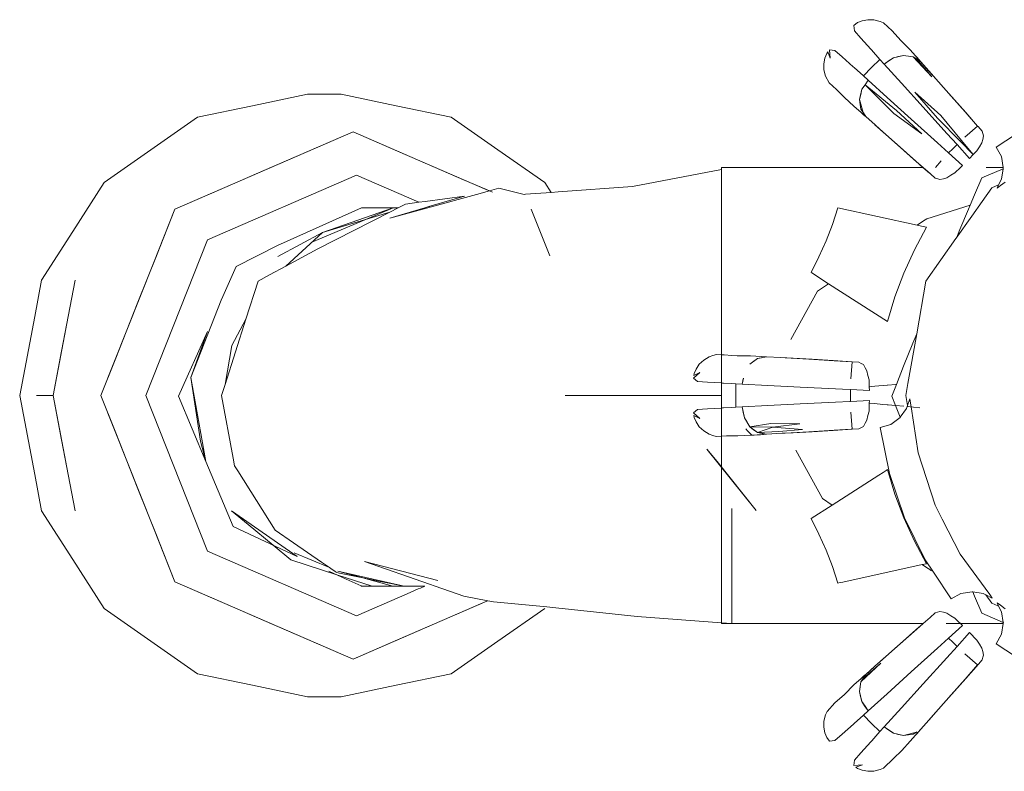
# Model space of a CAD drawing. Header units: millimetres. Extents: x -16331 to -10174, y -4135 to -3584.
# Tile 243 of 256: x -10337.0263 to -10336.9351, y -3951.05 to -3950.9804. Entities that reach past the tile are written whole.
import ezdxf

# ---------------------------------------------------------------- set-up
doc = ezdxf.new("R2010")
doc.units = ezdxf.units.MM
doc.layers.add('IFC-IfcFlowTerminal-Contorno', color=250, linetype='Continuous', lineweight=5)

msp = doc.modelspace()

# ---------------------------------------------------------------- linework, layer by layer
at = {"layer": 'IFC-IfcFlowTerminal-Contorno', "lineweight": 5}
for p, q in [((-10336.947726, -3950.980355), (-10336.948254, -3950.980452)), ((-10336.947161, -3950.980372), (-10336.947726, -3950.980355)), ((-10336.946592, -3950.980513), (-10336.947161, -3950.980372)), ((-10336.948673, -3950.980626), (-10336.949027, -3950.980885)), ((-10336.949027, -3950.980885), (-10336.948966, -3950.981378)), ((-10336.948254, -3950.980452), (-10336.948673, -3950.980626)), ((-10336.946262, -3950.98066), (-10336.946592, -3950.980513)), ((-10336.945464, -3950.981373), (-10336.946262, -3950.98066)), ((-10336.948966, -3950.981378), (-10336.948359, -3950.982059)), ((-10336.948359, -3950.982059), (-10336.947437, -3950.983096)), ((-10336.944681, -3950.982283), (-10336.945464, -3950.981373)), ((-10336.950787, -3950.983199), (-10336.951281, -3950.983138)), ((-10336.951281, -3950.983138), (-10336.951224, -3950.983931)), ((-10336.947437, -3950.983096), (-10336.947379, -3950.983162)), ((-10336.947379, -3950.983162), (-10336.9466, -3950.984036)), ((-10336.943809, -3950.98315), (-10336.944681, -3950.982283)), ((-10336.942825, -3950.984261), (-10336.943809, -3950.98315)), ((-10336.951713, -3950.983912), (-10336.95181, -3950.984442)), ((-10336.951539, -3950.983492), (-10336.951713, -3950.983912)), ((-10336.951436, -3950.983341), (-10336.951539, -3950.983492)), ((-10336.951224, -3950.983931), (-10336.951436, -3950.983341)), ((-10336.95011, -3950.983802), (-10336.950787, -3950.983199)), ((-10336.949074, -3950.984725), (-10336.95011, -3950.983802)), ((-10336.9466, -3950.984036), (-10336.947374, -3950.984791)), ((-10336.9466, -3950.984036), (-10336.946217, -3950.984466)), ((-10336.945786, -3950.98418), (-10336.945357, -3950.983895)), ((-10336.945355, -3950.983895), (-10336.945736, -3950.984146)), ((-10336.945357, -3950.983895), (-10336.944406, -3950.983658)), ((-10336.94488, -3950.983775), (-10336.945355, -3950.983895)), ((-10336.944406, -3950.983658), (-10336.94488, -3950.983775)), ((-10336.943961, -3950.983721), (-10336.944406, -3950.983658)), ((-10336.944406, -3950.983658), (-10336.943517, -3950.983787)), ((-10336.943516, -3950.983787), (-10336.943961, -3950.983721)), ((-10336.941786, -3950.985638), (-10336.943516, -3950.983787)), ((-10336.943514, -3950.98379), (-10336.943212, -3950.983996)), ((-10336.943196, -3950.983835), (-10336.943395, -3950.983612)), ((-10336.943213, -3950.983995), (-10336.941786, -3950.985638)), ((-10336.942878, -3950.984225), (-10336.943213, -3950.983995)), ((-10336.943212, -3950.983996), (-10336.942825, -3950.984261)), ((-10336.943003, -3950.984051), (-10336.943196, -3950.983835)), ((-10336.942806, -3950.984274), (-10336.943003, -3950.984051)), ((-10336.95181, -3950.984442), (-10336.951794, -3950.985003)), ((-10336.951794, -3950.985003), (-10336.951652, -3950.985575)), ((-10336.948998, -3950.984792), (-10336.949074, -3950.984725)), ((-10336.94813, -3950.985566), (-10336.948998, -3950.984792)), ((-10336.947374, -3950.984791), (-10336.94813, -3950.985566)), ((-10336.945736, -3950.984146), (-10336.946217, -3950.984464)), ((-10336.946217, -3950.984466), (-10336.945786, -3950.98418)), ((-10336.946217, -3950.984464), (-10336.944619, -3950.986236)), ((-10336.942825, -3950.984261), (-10336.942878, -3950.984225)), ((-10336.942092, -3950.985087), (-10336.942825, -3950.984261)), ((-10336.942565, -3950.984547), (-10336.942806, -3950.984274)), ((-10336.942081, -3950.985098), (-10336.942565, -3950.984547)), ((-10336.951652, -3950.985575), (-10336.951322, -3950.986204)), ((-10336.9477, -3950.985948), (-10336.94813, -3950.985566)), ((-10336.94167, -3950.985562), (-10336.942092, -3950.985087)), ((-10336.941165, -3950.986104), (-10336.942081, -3950.985098)), ((-10336.940222, -3950.987196), (-10336.94167, -3950.985562)), ((-10336.951322, -3950.986204), (-10336.95062, -3950.986834)), ((-10336.95062, -3950.986834), (-10336.949891, -3950.987579)), ((-10336.948507, -3950.987752), (-10336.948269, -3950.986805)), ((-10336.948269, -3950.986805), (-10336.948389, -3950.987279)), ((-10336.947985, -3950.986375), (-10336.948269, -3950.986805)), ((-10336.948269, -3950.986805), (-10336.947984, -3950.986376)), ((-10336.9477, -3950.985948), (-10336.947985, -3950.986375)), ((-10336.947985, -3950.986375), (-10336.945061, -3950.988758)), ((-10336.945306, -3950.989056), (-10336.947985, -3950.986375)), ((-10336.947984, -3950.986376), (-10336.9477, -3950.985948)), ((-10336.945923, -3950.987552), (-10336.9477, -3950.985948)), ((-10336.944619, -3950.986236), (-10336.942603, -3950.988465)), ((-10336.939988, -3950.98743), (-10336.941165, -3950.986104)), ((-10336.999639, -3950.987266), (-10337.004745, -3950.988328)), ((-10336.996544, -3950.987269), (-10336.999639, -3950.987266)), ((-10336.991438, -3950.988331), (-10336.996544, -3950.987269)), ((-10336.949891, -3950.987579), (-10336.949017, -3950.988353)), ((-10336.948389, -3950.987279), (-10336.948507, -3950.987752)), ((-10336.943698, -3950.989564), (-10336.945923, -3950.987552)), ((-10336.941271, -3950.989471), (-10336.943368, -3950.987064)), ((-10336.943368, -3950.987064), (-10336.940971, -3950.989232)), ((-10336.938649, -3950.988968), (-10336.940222, -3950.987196)), ((-10336.938715, -3950.98888), (-10336.939988, -3950.98743)), ((-10337.004745, -3950.988328), (-10337.009851, -3950.98939)), ((-10336.986332, -3950.989393), (-10336.991438, -3950.988331)), ((-10336.949017, -3950.988353), (-10336.947905, -3950.989339)), ((-10336.948507, -3950.987752), (-10336.948444, -3950.988199)), ((-10336.948171, -3950.988949), (-10336.948507, -3950.987752)), ((-10336.948444, -3950.988199), (-10336.94838, -3950.988643)), ((-10336.94838, -3950.988643), (-10336.948171, -3950.98895)), ((-10336.942603, -3950.988465), (-10336.940408, -3950.990887)), ((-10337.009851, -3950.98939), (-10337.014181, -3950.992415)), ((-10336.982003, -3950.992418), (-10336.986332, -3950.989393)), ((-10336.948552, -3950.98877), (-10336.948334, -3950.988965)), ((-10336.948334, -3950.988965), (-10336.948114, -3950.989161)), ((-10336.947905, -3950.989339), (-10336.948171, -3950.988949)), ((-10336.948171, -3950.98895), (-10336.948142, -3950.988992)), ((-10336.948142, -3950.988992), (-10336.947945, -3950.989282)), ((-10336.948114, -3950.989161), (-10336.947894, -3950.989355)), ((-10336.947945, -3950.989282), (-10336.947907, -3950.989336)), ((-10336.947905, -3950.989339), (-10336.94706, -3950.990089)), ((-10336.947894, -3950.989355), (-10336.947617, -3950.9896)), ((-10336.94273, -3950.990938), (-10336.945306, -3950.989056)), ((-10336.945061, -3950.988758), (-10336.94273, -3950.990938)), ((-10336.941282, -3950.991754), (-10336.943698, -3950.989564)), ((-10336.939151, -3950.991635), (-10336.941271, -3950.989471)), ((-10336.940971, -3950.989232), (-10336.939051, -3950.991539)), ((-10336.937548, -3950.990211), (-10336.938715, -3950.98888)), ((-10336.937548, -3950.990211), (-10336.938649, -3950.988968)), ((-10336.947065, -3950.990084), (-10336.946062, -3950.990999)), ((-10336.94706, -3950.990089), (-10336.9466, -3950.990496)), ((-10336.938728, -3950.991231), (-10336.937548, -3950.990211)), ((-10336.937505, -3950.990259), (-10336.937548, -3950.990211)), ((-10336.937137, -3950.990675), (-10336.937505, -3950.990259)), ((-10336.932202, -3950.989759), (-10336.935822, -3950.992159)), ((-10336.995436, -3950.99075), (-10337.011952, -3950.997904)), ((-10336.999564, -3950.992537), (-10336.995436, -3950.99075)), ((-10336.985191, -3950.995187), (-10336.995436, -3950.99075)), ((-10336.995436, -3950.99075), (-10336.991306, -3950.992537)), ((-10336.9466, -3950.990496), (-10336.94497, -3950.991944)), ((-10336.946062, -3950.990999), (-10336.944736, -3950.992179)), ((-10336.940408, -3950.990887), (-10336.93946, -3950.991929)), ((-10336.937065, -3950.990902), (-10336.937133, -3950.990683)), ((-10336.93708, -3950.991446), (-10336.936995, -3950.991126)), ((-10336.936995, -3950.991126), (-10336.937065, -3950.990902)), ((-10336.94497, -3950.991944), (-10336.9432, -3950.993512)), ((-10336.944736, -3950.992179), (-10336.943285, -3950.99345)), ((-10336.940236, -3950.992705), (-10336.941282, -3950.991754)), ((-10336.940236, -3950.992705), (-10336.939857, -3950.992308)), ((-10336.939857, -3950.992308), (-10336.93946, -3950.991929)), ((-10336.93946, -3950.991929), (-10336.93829, -3950.993216)), ((-10336.939151, -3950.991635), (-10336.939051, -3950.991539)), ((-10336.937954, -3950.992857), (-10336.939151, -3950.991635)), ((-10336.939051, -3950.991539), (-10336.937954, -3950.992857)), ((-10336.937618, -3950.992498), (-10336.937391, -3950.992132)), ((-10336.937391, -3950.992132), (-10336.937164, -3950.991763)), ((-10336.937164, -3950.991763), (-10336.93708, -3950.991446)), ((-10336.935822, -3950.992159), (-10336.935343, -3950.993043)), ((-10337.014181, -3950.992415), (-10337.01851, -3950.995443)), ((-10337.003694, -3950.994327), (-10336.999564, -3950.992537)), ((-10336.991306, -3950.992537), (-10336.987177, -3950.994327)), ((-10336.977675, -3950.995443), (-10336.982003, -3950.992418)), ((-10336.938948, -3950.993875), (-10336.940236, -3950.992705)), ((-10336.93829, -3950.993216), (-10336.937954, -3950.992857)), ((-10336.937954, -3950.992857), (-10336.937618, -3950.992498)), ((-10336.935343, -3950.993043), (-10336.93519, -3950.994039)), ((-10336.961296, -3950.994039), (-10336.961296, -3950.994231)), ((-10336.960302, -3950.994039), (-10336.961296, -3950.994039)), ((-10336.942614, -3950.994039), (-10336.960302, -3950.994039)), ((-10336.943285, -3950.99345), (-10336.942614, -3950.994039)), ((-10336.9432, -3950.993512), (-10336.942606, -3950.994039)), ((-10336.942614, -3950.994039), (-10336.942012, -3950.994567)), ((-10336.942606, -3950.994039), (-10336.94192, -3950.994647)), ((-10336.941454, -3950.994039), (-10336.940935, -3950.993438)), ((-10336.939667, -3950.994547), (-10336.939123, -3950.994039)), ((-10336.939123, -3950.994039), (-10336.938948, -3950.993875)), ((-10336.93519, -3950.994039), (-10336.936772, -3950.994039)), ((-10336.93519, -3950.994039), (-10336.935181, -3950.994102)), ((-10336.935181, -3950.994102), (-10336.93519, -3950.994161)), ((-10337.008923, -3951.000743), (-10336.995122, -3950.994766)), ((-10337.007822, -3950.996117), (-10337.003694, -3950.994327)), ((-10336.995122, -3950.994766), (-10336.989333, -3950.997273)), ((-10336.987177, -3950.994327), (-10336.983048, -3950.996117)), ((-10336.961296, -3950.994231), (-10336.969544, -3950.995826)), ((-10336.961296, -3950.994231), (-10336.961296, -3950.994759)), ((-10336.961296, -3950.994759), (-10336.961296, -3950.996868)), ((-10336.94192, -3950.994647), (-10336.941489, -3950.99503)), ((-10336.941481, -3950.995033), (-10336.941238, -3950.995108)), ((-10336.94072, -3950.995086), (-10336.9404, -3950.995001)), ((-10336.9404, -3950.995001), (-10336.940034, -3950.994774)), ((-10336.940034, -3950.994774), (-10336.939667, -3950.994547)), ((-10336.937173, -3950.994993), (-10336.937846, -3950.996595)), ((-10336.93519, -3950.994161), (-10336.937173, -3950.994993)), ((-10336.93519, -3950.994161), (-10336.935333, -3950.995118)), ((-10337.01851, -3950.995443), (-10337.021403, -3950.999969)), ((-10336.983075, -3950.996104), (-10336.985191, -3950.995187)), ((-10336.977087, -3950.996363), (-10336.977675, -3950.995443)), ((-10336.969544, -3950.995826), (-10336.976425, -3950.996316)), ((-10336.941238, -3950.995108), (-10336.94104, -3950.995169)), ((-10336.94104, -3950.995169), (-10336.94072, -3950.995086)), ((-10336.936238, -3950.995929), (-10336.937143, -3950.997212)), ((-10336.935603, -3950.995666), (-10336.936238, -3950.995929)), ((-10336.935603, -3950.995666), (-10336.935753, -3950.99597)), ((-10336.935753, -3950.99597), (-10336.935425, -3950.99573)), ((-10336.935333, -3950.995118), (-10336.935603, -3950.995666)), ((-10336.935425, -3950.99573), (-10336.934988, -3950.995411)), ((-10337.011952, -3950.997904), (-10337.007822, -3950.996117)), ((-10336.985092, -3950.9967), (-10336.988759, -3950.997196)), ((-10336.988399, -3950.997678), (-10336.985092, -3950.9967)), ((-10336.983999, -3950.996552), (-10336.988287, -3950.997726)), ((-10336.9828, -3950.996224), (-10336.983999, -3950.996552)), ((-10336.982798, -3950.996223), (-10336.983075, -3950.996104)), ((-10336.983048, -3950.996117), (-10336.9828, -3950.996224)), ((-10336.981908, -3950.99598), (-10336.9828, -3950.996224)), ((-10336.982505, -3950.99635), (-10336.982798, -3950.996223)), ((-10336.979583, -3950.996541), (-10336.981908, -3950.99598)), ((-10336.979461, -3950.996533), (-10336.979583, -3950.996541)), ((-10336.977087, -3950.996363), (-10336.979461, -3950.996533)), ((-10336.976425, -3950.996316), (-10336.977087, -3950.996363)), ((-10336.961296, -3950.996868), (-10336.961296, -3951.000225)), ((-10336.937846, -3950.996595), (-10336.93825, -3950.997555)), ((-10336.988287, -3950.997726), (-10336.992009, -3950.998746)), ((-10336.990564, -3950.99744), (-10336.991251, -3950.997789)), ((-10336.989333, -3950.997273), (-10336.990564, -3950.99744)), ((-10336.988759, -3950.997196), (-10336.989333, -3950.997273)), ((-10336.988773, -3950.997789), (-10336.988399, -3950.997678)), ((-10336.988399, -3950.997678), (-10336.988287, -3950.997726)), ((-10336.950494, -3950.997786), (-10336.95101, -3950.999327)), ((-10336.943169, -3950.999396), (-10336.950494, -3950.997786)), ((-10336.93825, -3950.997555), (-10336.942269, -3950.9988)), ((-10336.93825, -3950.997555), (-10336.938396, -3950.997902)), ((-10336.937143, -3950.997212), (-10336.938089, -3950.998554)), ((-10337.011952, -3950.997904), (-10337.013936, -3951.002914)), ((-10337.013662, -3951.002222), (-10337.011952, -3950.997904)), ((-10336.99465, -3950.997789), (-10337.002446, -3951.001265)), ((-10336.992028, -3950.998184), (-10336.998702, -3951.001575)), ((-10336.991703, -3950.997789), (-10336.998251, -3951.000064)), ((-10336.998251, -3951.000064), (-10336.992028, -3950.998184)), ((-10336.993667, -3950.997789), (-10336.99465, -3950.997789)), ((-10336.994173, -3950.998832), (-10336.991703, -3950.997789)), ((-10336.992686, -3950.997789), (-10336.993667, -3950.997789)), ((-10336.991703, -3950.997789), (-10336.992686, -3950.997789)), ((-10336.991251, -3950.997789), (-10336.992028, -3950.998184)), ((-10336.992009, -3950.998746), (-10336.988773, -3950.997789)), ((-10336.991251, -3950.997789), (-10336.991703, -3950.997789)), ((-10336.978919, -3950.997904), (-10336.977208, -3951.002222)), ((-10336.938089, -3950.998554), (-10336.939529, -3951.000597)), ((-10336.938396, -3950.997902), (-10336.939187, -3950.999783)), ((-10336.999247, -3951.000974), (-10336.994173, -3950.998832)), ((-10336.95101, -3950.999327), (-10336.951597, -3951.000841)), ((-10336.943401, -3951.001673), (-10336.942282, -3950.999591)), ((-10336.942565, -3950.998995), (-10336.943169, -3950.999396)), ((-10336.94275, -3950.999488), (-10336.943169, -3950.999396)), ((-10336.942439, -3950.999556), (-10336.94275, -3950.999488)), ((-10336.942269, -3950.9988), (-10336.942565, -3950.998995)), ((-10336.942282, -3950.999591), (-10336.942439, -3950.999556)), ((-10337.021403, -3950.999969), (-10337.024296, -3951.004495)), ((-10336.998251, -3951.000064), (-10337.002393, -3951.002303)), ((-10337.00166, -3951.00318), (-10336.998251, -3951.000064)), ((-10336.961296, -3951.000225), (-10336.961296, -3951.004603)), ((-10336.939187, -3950.999783), (-10336.939521, -3951.000586)), ((-10337.01464, -3951.015177), (-10337.008923, -3951.000743)), ((-10337.002446, -3951.001265), (-10337.006255, -3951.003231)), ((-10336.951597, -3951.000841), (-10336.952253, -3951.002327)), ((-10336.939557, -3951.000637), (-10336.942338, -3951.004581)), ((-10336.939529, -3951.000597), (-10336.939557, -3951.000637)), ((-10337.015372, -3951.006541), (-10337.013662, -3951.002222)), ((-10336.998702, -3951.001575), (-10337.00166, -3951.00318)), ((-10336.952253, -3951.002327), (-10336.952977, -3951.003783)), ((-10336.944381, -3951.003831), (-10336.943401, -3951.001673)), ((-10337.013936, -3951.002914), (-10337.018793, -3951.015177)), ((-10337.006255, -3951.003231), (-10337.007511, -3951.006007)), ((-10337.00166, -3951.00318), (-10337.003178, -3951.004004)), ((-10337.003178, -3951.004004), (-10337.004232, -3951.004576)), ((-10336.952977, -3951.003783), (-10336.952914, -3951.003823)), ((-10336.952914, -3951.003823), (-10336.951357, -3951.004819)), ((-10336.945214, -3951.006048), (-10336.944381, -3951.003831)), ((-10337.024296, -3951.004495), (-10337.024934, -3951.007857)), ((-10337.021199, -3951.004498), (-10337.02245, -3951.011075)), ((-10337.021838, -3951.007857), (-10337.021199, -3951.004498)), ((-10337.004232, -3951.004576), (-10337.005361, -3951.008112)), ((-10336.961296, -3951.004603), (-10336.961296, -3951.009698)), ((-10336.951357, -3951.004819), (-10336.952387, -3951.005501)), ((-10336.951357, -3951.004819), (-10336.945894, -3951.008311)), ((-10336.942338, -3951.004581), (-10336.943198, -3951.009451)), ((-10336.952387, -3951.005501), (-10336.954854, -3951.009981)), ((-10337.017479, -3951.011859), (-10337.015372, -3951.006541)), ((-10337.007648, -3951.006354), (-10337.010471, -3951.013519)), ((-10337.007511, -3951.006007), (-10337.007648, -3951.006354)), ((-10336.945894, -3951.008311), (-10336.945214, -3951.006048)), ((-10337.024934, -3951.007857), (-10337.026327, -3951.015177)), ((-10337.02323, -3951.015177), (-10337.021838, -3951.007857)), ((-10337.005361, -3951.008112), (-10337.007292, -3951.014161)), ((-10337.006657, -3951.01055), (-10337.005361, -3951.008112)), ((-10337.008937, -3951.009239), (-10337.01162, -3951.015245)), ((-10337.010471, -3951.013519), (-10337.008937, -3951.009239)), ((-10336.943198, -3951.009451), (-10336.944012, -3951.014053)), ((-10336.943198, -3951.009451), (-10336.94356, -3951.010325)), ((-10337.007292, -3951.014161), (-10337.006657, -3951.01055)), ((-10336.961296, -3951.009698), (-10336.961296, -3951.011405)), ((-10336.94356, -3951.010325), (-10336.944406, -3951.012457)), ((-10337.02245, -3951.011075), (-10337.02323, -3951.015177)), ((-10336.962096, -3951.011468), (-10336.962432, -3951.011597)), ((-10336.961754, -3951.011385), (-10336.962096, -3951.011468)), ((-10336.961296, -3951.0114), (-10336.961754, -3951.011385)), ((-10336.961027, -3951.011409), (-10336.961296, -3951.0114)), ((-10336.961296, -3951.011405), (-10336.961296, -3951.014668)), ((-10336.960315, -3951.011463), (-10336.961027, -3951.011409)), ((-10336.959829, -3951.0115), (-10336.960315, -3951.011463)), ((-10337.018793, -3951.015177), (-10337.017479, -3951.011859)), ((-10336.963346, -3951.012288), (-10336.96365, -3951.01273)), ((-10336.962935, -3951.0119), (-10336.963346, -3951.012288)), ((-10336.962432, -3951.011597), (-10336.962935, -3951.0119)), ((-10336.958599, -3951.011495), (-10336.959829, -3951.0115)), ((-10336.958663, -3951.012276), (-10336.957943, -3951.011739)), ((-10336.958302, -3951.012008), (-10336.958663, -3951.012276)), ((-10336.957119, -3951.011585), (-10336.958599, -3951.011495)), ((-10336.957942, -3951.011739), (-10336.958302, -3951.012008)), ((-10336.957943, -3951.011739), (-10336.957119, -3951.011585)), ((-10336.957582, -3951.011671), (-10336.957942, -3951.011739)), ((-10336.957208, -3951.011602), (-10336.957582, -3951.011671)), ((-10336.957126, -3951.011587), (-10336.957208, -3951.011602)), ((-10336.955793, -3951.011665), (-10336.957119, -3951.011585)), ((-10336.955381, -3951.01169), (-10336.955793, -3951.011665)), ((-10336.954642, -3951.011717), (-10336.955793, -3951.011665)), ((-10336.953202, -3951.01182), (-10336.955381, -3951.01169)), ((-10336.952872, -3951.011822), (-10336.954642, -3951.011717)), ((-10336.950836, -3951.011961), (-10336.953202, -3951.01182)), ((-10336.950946, -3951.011947), (-10336.952872, -3951.011822)), ((-10336.94918, -3951.012061), (-10336.950946, -3951.011947)), ((-10336.94918, -3951.012061), (-10336.950836, -3951.011961)), ((-10336.949293, -3951.013631), (-10336.94918, -3951.012061)), ((-10336.94856, -3951.012098), (-10336.94918, -3951.012061)), ((-10336.948351, -3951.012208), (-10336.948552, -3951.012102)), ((-10336.948142, -3951.012318), (-10336.948351, -3951.012208)), ((-10336.947976, -3951.012603), (-10336.948142, -3951.012318)), ((-10336.963297, -3951.013057), (-10336.963892, -3951.013582)), ((-10336.963859, -3951.013331), (-10336.963297, -3951.013057)), ((-10336.963825, -3951.01315), (-10336.963859, -3951.013331)), ((-10336.96365, -3951.01273), (-10336.963825, -3951.01315)), ((-10336.94781, -3951.012889), (-10336.947976, -3951.012603)), ((-10336.947711, -3951.013309), (-10336.94781, -3951.012889)), ((-10336.944406, -3951.012457), (-10336.945078, -3951.014147)), ((-10337.010471, -3951.013519), (-10337.009576, -3951.019395)), ((-10337.009087, -3951.021287), (-10337.010471, -3951.013519)), ((-10337.007292, -3951.014161), (-10337.007616, -3951.015177)), ((-10336.963892, -3951.013582), (-10336.9635, -3951.01389)), ((-10336.9635, -3951.01389), (-10336.962589, -3951.013941)), ((-10336.962589, -3951.013941), (-10336.961296, -3951.014016)), ((-10336.961296, -3951.014016), (-10336.961202, -3951.014022)), ((-10336.961202, -3951.014022), (-10336.961097, -3951.014028)), ((-10336.961097, -3951.014028), (-10336.960315, -3951.014074)), ((-10336.960315, -3951.014074), (-10336.959947, -3951.014095)), ((-10336.959947, -3951.014095), (-10336.959961, -3951.015177)), ((-10336.959947, -3951.014095), (-10336.959373, -3951.014129)), ((-10336.959258, -3951.013563), (-10336.959373, -3951.014127)), ((-10336.959373, -3951.014129), (-10336.95927, -3951.013621)), ((-10336.959373, -3951.014127), (-10336.956991, -3951.014249)), ((-10336.947612, -3951.013729), (-10336.947711, -3951.013309)), ((-10336.947595, -3951.01422), (-10336.947612, -3951.013729)), ((-10336.945141, -3951.014152), (-10336.9459, -3951.01422)), ((-10336.945078, -3951.014147), (-10336.945515, -3951.015247)), ((-10336.945078, -3951.014147), (-10336.945141, -3951.014152)), ((-10336.944012, -3951.014053), (-10336.94421, -3951.015177)), ((-10336.961296, -3951.014668), (-10336.961296, -3951.014679)), ((-10336.961296, -3951.014679), (-10336.961296, -3951.015167)), ((-10336.956991, -3951.014249), (-10336.953988, -3951.0144)), ((-10336.953988, -3951.0144), (-10336.950723, -3951.014561)), ((-10336.950723, -3951.014561), (-10336.950088, -3951.014591)), ((-10336.950088, -3951.014591), (-10336.949317, -3951.014628)), ((-10336.94933, -3951.015177), (-10336.949317, -3951.014628)), ((-10336.949317, -3951.014628), (-10336.947578, -3951.01471)), ((-10336.94759, -3951.01437), (-10336.947595, -3951.01422)), ((-10336.947536, -3951.014365), (-10336.94759, -3951.01437)), ((-10336.947578, -3951.01471), (-10336.94759, -3951.01437)), ((-10336.94735, -3951.014348), (-10336.947536, -3951.014365)), ((-10336.947071, -3951.014323), (-10336.94735, -3951.014348)), ((-10336.945944, -3951.014223), (-10336.947071, -3951.014323)), ((-10336.9459, -3951.01422), (-10336.945944, -3951.014223)), ((-10337.026327, -3951.015177), (-10337.024934, -3951.022496)), ((-10337.024004, -3951.015177), (-10337.024778, -3951.015177)), ((-10337.024778, -3951.015177), (-10337.02323, -3951.015177)), ((-10337.02323, -3951.015177), (-10337.024004, -3951.015177)), ((-10337.021838, -3951.022496), (-10337.02323, -3951.015177)), ((-10337.02323, -3951.015177), (-10337.02245, -3951.019278)), ((-10337.017479, -3951.018494), (-10337.018793, -3951.015177)), ((-10337.018793, -3951.015177), (-10337.013937, -3951.027438)), ((-10337.008923, -3951.02961), (-10337.01464, -3951.015177)), ((-10337.01162, -3951.015245), (-10337.009087, -3951.021287)), ((-10337.007616, -3951.015177), (-10337.006555, -3951.020997)), ((-10336.975773, -3951.015177), (-10336.971717, -3951.015177)), ((-10336.968044, -3951.015177), (-10336.975773, -3951.015177)), ((-10336.971717, -3951.015177), (-10336.968378, -3951.015177)), ((-10336.968378, -3951.015177), (-10336.967649, -3951.015177)), ((-10336.967733, -3951.015177), (-10336.968044, -3951.015177)), ((-10336.966626, -3951.015177), (-10336.967733, -3951.015177)), ((-10336.967649, -3951.015177), (-10336.966407, -3951.015177)), ((-10336.966407, -3951.015177), (-10336.966626, -3951.015177)), ((-10336.965728, -3951.015177), (-10336.966407, -3951.015177)), ((-10336.966407, -3951.015177), (-10336.965697, -3951.015177)), ((-10336.965339, -3951.015177), (-10336.965728, -3951.015177)), ((-10336.965697, -3951.015177), (-10336.965333, -3951.015177)), ((-10336.964667, -3951.015177), (-10336.965339, -3951.015177)), ((-10336.965333, -3951.015177), (-10336.964667, -3951.015177)), ((-10336.964208, -3951.015177), (-10336.964667, -3951.015177)), ((-10336.964667, -3951.015177), (-10336.964208, -3951.015177)), ((-10336.961845, -3951.015177), (-10336.964208, -3951.015177)), ((-10336.964208, -3951.015177), (-10336.961861, -3951.015177)), ((-10336.961861, -3951.015177), (-10336.961296, -3951.015177)), ((-10336.961296, -3951.015177), (-10336.961845, -3951.015177)), ((-10336.961296, -3951.015167), (-10336.961296, -3951.015587)), ((-10336.961296, -3951.015587), (-10336.961296, -3951.015821)), ((-10336.961296, -3951.015821), (-10336.961296, -3951.018524)), ((-10336.959961, -3951.015177), (-10336.959947, -3951.016259)), ((-10336.953991, -3951.015953), (-10336.956987, -3951.016104)), ((-10336.95073, -3951.015792), (-10336.953991, -3951.015953)), ((-10336.949406, -3951.015729), (-10336.95073, -3951.015792)), ((-10336.949317, -3951.015725), (-10336.949406, -3951.015729)), ((-10336.949317, -3951.015722), (-10336.94933, -3951.015177)), ((-10336.947578, -3951.015643), (-10336.949317, -3951.015725)), ((-10336.947598, -3951.016195), (-10336.947587, -3951.01589)), ((-10336.947587, -3951.01589), (-10336.947578, -3951.015643)), ((-10336.947587, -3951.01589), (-10336.947537, -3951.015894)), ((-10336.947537, -3951.015894), (-10336.947093, -3951.015933)), ((-10336.947093, -3951.015933), (-10336.946346, -3951.015999)), ((-10336.946346, -3951.015999), (-10336.945919, -3951.016037)), ((-10336.945515, -3951.015247), (-10336.945165, -3951.016105)), ((-10336.94421, -3951.015177), (-10336.944045, -3951.016109)), ((-10336.943838, -3951.015489), (-10336.944045, -3951.016109)), ((-10336.943777, -3951.01588), (-10336.943838, -3951.015489)), ((-10336.943722, -3951.016233), (-10336.943777, -3951.01588)), ((-10336.9635, -3951.016466), (-10336.963892, -3951.016771)), ((-10336.963892, -3951.016771), (-10336.96329, -3951.017293)), ((-10336.962594, -3951.016412), (-10336.9635, -3951.016466)), ((-10336.961296, -3951.016337), (-10336.962594, -3951.016412)), ((-10336.961207, -3951.016331), (-10336.961296, -3951.016337)), ((-10336.961097, -3951.016325), (-10336.961207, -3951.016331)), ((-10336.960315, -3951.01628), (-10336.961097, -3951.016325)), ((-10336.959947, -3951.016259), (-10336.960315, -3951.01628)), ((-10336.959373, -3951.016226), (-10336.959947, -3951.016259)), ((-10336.956987, -3951.016104), (-10336.959373, -3951.016226)), ((-10336.959373, -3951.016226), (-10336.959271, -3951.016729)), ((-10336.95917, -3951.017232), (-10336.959373, -3951.016226)), ((-10336.959271, -3951.016729), (-10336.95917, -3951.017232)), ((-10336.94918, -3951.018292), (-10336.949293, -3951.016722)), ((-10336.947711, -3951.017044), (-10336.947612, -3951.016627)), ((-10336.947612, -3951.016627), (-10336.947598, -3951.016195)), ((-10336.945919, -3951.016037), (-10336.945832, -3951.016045)), ((-10336.945832, -3951.016045), (-10336.945165, -3951.016105)), ((-10336.945165, -3951.016105), (-10336.944719, -3951.017195)), ((-10336.945165, -3951.016105), (-10336.944387, -3951.016174)), ((-10336.944137, -3951.016383), (-10336.944719, -3951.017195)), ((-10336.944076, -3951.016201), (-10336.944137, -3951.016383)), ((-10336.944045, -3951.016109), (-10336.944076, -3951.016201)), ((-10336.944076, -3951.016201), (-10336.942892, -3951.016307)), ((-10336.944045, -3951.016109), (-10336.944028, -3951.016206)), ((-10336.943063, -3951.020477), (-10336.943722, -3951.016233)), ((-10336.96329, -3951.017293), (-10336.963859, -3951.017022)), ((-10336.963859, -3951.017022), (-10336.963825, -3951.017203)), ((-10336.963825, -3951.017203), (-10336.96365, -3951.017623)), ((-10336.96365, -3951.017623), (-10336.963345, -3951.018065)), ((-10336.958668, -3951.018072), (-10336.95917, -3951.017232)), ((-10336.95917, -3951.017232), (-10336.958919, -3951.017652)), ((-10336.958919, -3951.017652), (-10336.958668, -3951.018072)), ((-10336.958668, -3951.018072), (-10336.956716, -3951.017786)), ((-10336.956716, -3951.017786), (-10336.954025, -3951.017811)), ((-10336.954025, -3951.017811), (-10336.956516, -3951.018104)), ((-10336.948142, -3951.018038), (-10336.947976, -3951.01775)), ((-10336.947976, -3951.01775), (-10336.94781, -3951.017464)), ((-10336.94781, -3951.017464), (-10336.947711, -3951.017044)), ((-10336.945597, -3951.017857), (-10336.946582, -3951.018136)), ((-10336.944728, -3951.017208), (-10336.945597, -3951.017857)), ((-10336.944719, -3951.017195), (-10336.944728, -3951.017208)), ((-10337.015372, -3951.023814), (-10337.017479, -3951.018494)), ((-10336.963345, -3951.018065), (-10336.962936, -3951.01845)), ((-10336.962936, -3951.01845), (-10336.962432, -3951.018756)), ((-10336.962432, -3951.018756), (-10336.962095, -3951.018885)), ((-10336.961296, -3951.018524), (-10336.961296, -3951.020636)), ((-10336.959033, -3951.01828), (-10336.958883, -3951.018436)), ((-10336.958883, -3951.018436), (-10336.95849, -3951.018848)), ((-10336.958668, -3951.018072), (-10336.958308, -3951.018343)), ((-10336.956516, -3951.018104), (-10336.958668, -3951.018072)), ((-10336.957948, -3951.018612), (-10336.958668, -3951.018072)), ((-10336.958308, -3951.018343), (-10336.957948, -3951.018612)), ((-10336.95827, -3951.018838), (-10336.957119, -3951.018768)), ((-10336.957948, -3951.018612), (-10336.956516, -3951.018104)), ((-10336.955972, -3951.018512), (-10336.957948, -3951.018612)), ((-10336.957948, -3951.018612), (-10336.957533, -3951.01869)), ((-10336.957583, -3951.01868), (-10336.957948, -3951.018612)), ((-10336.957119, -3951.018768), (-10336.957583, -3951.01868)), ((-10336.957533, -3951.01869), (-10336.957207, -3951.018751)), ((-10336.957207, -3951.018751), (-10336.957119, -3951.018768)), ((-10336.957119, -3951.018768), (-10336.955651, -3951.018681)), ((-10336.956516, -3951.018104), (-10336.953773, -3951.018321)), ((-10336.953773, -3951.018321), (-10336.955972, -3951.018512)), ((-10336.955651, -3951.018681), (-10336.954642, -3951.018636)), ((-10336.955651, -3951.018681), (-10336.955378, -3951.018665)), ((-10336.955378, -3951.018665), (-10336.953203, -3951.018533)), ((-10336.954642, -3951.018636), (-10336.952872, -3951.018533)), ((-10336.953203, -3951.018533), (-10336.950842, -3951.018392)), ((-10336.952872, -3951.018533), (-10336.950946, -3951.018407)), ((-10336.950946, -3951.018407), (-10336.94918, -3951.018292)), ((-10336.950842, -3951.018392), (-10336.949282, -3951.018298)), ((-10336.949282, -3951.018298), (-10336.94856, -3951.018255)), ((-10336.948552, -3951.018251), (-10336.948325, -3951.018133)), ((-10336.948325, -3951.018133), (-10336.948142, -3951.018038)), ((-10336.946582, -3951.018136), (-10336.945719, -3951.022391)), ((-10337.02245, -3951.019278), (-10337.021199, -3951.025855)), ((-10337.009576, -3951.019395), (-10337.009087, -3951.021287)), ((-10336.962095, -3951.018885), (-10336.962011, -3951.018906)), ((-10336.962011, -3951.018906), (-10336.961754, -3951.018968)), ((-10336.961754, -3951.018968), (-10336.961296, -3951.018943)), ((-10336.961296, -3951.018943), (-10336.960811, -3951.018917)), ((-10336.960811, -3951.018917), (-10336.960315, -3951.018921)), ((-10336.960315, -3951.018921), (-10336.959769, -3951.018927)), ((-10336.959769, -3951.018927), (-10336.958604, -3951.018858)), ((-10336.958604, -3951.018858), (-10336.958487, -3951.018851)), ((-10336.95849, -3951.018848), (-10336.95798, -3951.018824)), ((-10336.958487, -3951.018851), (-10336.95827, -3951.018838)), ((-10336.95798, -3951.018824), (-10336.957686, -3951.018807)), ((-10336.957686, -3951.018807), (-10336.957393, -3951.01879)), ((-10336.961696, -3951.021307), (-10336.962634, -3951.02014)), ((-10336.962634, -3951.02014), (-10336.958062, -3951.025826)), ((-10336.954406, -3951.020238), (-10336.95194, -3951.02472)), ((-10336.941494, -3951.025328), (-10336.943063, -3951.020477)), ((-10337.009087, -3951.021287), (-10337.006554, -3951.02733)), ((-10337.006555, -3951.020997), (-10337.006431, -3951.02168)), ((-10336.958062, -3951.025826), (-10336.961696, -3951.021307)), ((-10336.961296, -3951.020636), (-10336.961296, -3951.021804)), ((-10337.006431, -3951.02168), (-10337.006126, -3951.022165)), ((-10337.006126, -3951.022165), (-10337.002664, -3951.027664)), ((-10336.961296, -3951.021804), (-10336.961296, -3951.025291)), ((-10336.946298, -3951.022301), (-10336.946694, -3951.022554)), ((-10336.946031, -3951.022129), (-10336.946298, -3951.022301)), ((-10336.945894, -3951.022042), (-10336.946031, -3951.022129)), ((-10336.945214, -3951.024305), (-10336.945894, -3951.022042)), ((-10336.945719, -3951.022391), (-10336.944321, -3951.026497)), ((-10337.024934, -3951.022496), (-10337.024296, -3951.025858)), ((-10337.021199, -3951.025855), (-10337.021838, -3951.022496)), ((-10336.946694, -3951.022554), (-10336.951028, -3951.025324)), ((-10337.013662, -3951.028131), (-10337.015372, -3951.023814)), ((-10336.95194, -3951.02472), (-10336.951028, -3951.025324)), ((-10336.944381, -3951.026522), (-10336.945214, -3951.024305)), ((-10337.024296, -3951.025858), (-10337.021403, -3951.030384)), ((-10337.006685, -3951.025865), (-10337.00515, -3951.027137)), ((-10337.000601, -3951.030086), (-10337.006685, -3951.025865)), ((-10336.961296, -3951.025291), (-10336.961296, -3951.025731)), ((-10336.961296, -3951.025731), (-10336.961296, -3951.030106)), ((-10336.960315, -3951.031265), (-10336.960315, -3951.025645)), ((-10336.951028, -3951.025324), (-10336.952977, -3951.026571)), ((-10336.940822, -3951.026641), (-10336.941494, -3951.025328)), ((-10336.952977, -3951.026571), (-10336.952253, -3951.028026)), ((-10336.943401, -3951.02868), (-10336.944381, -3951.026522)), ((-10336.944321, -3951.026497), (-10336.942406, -3951.030391)), ((-10336.939164, -3951.029881), (-10336.940822, -3951.026641)), ((-10337.013937, -3951.027438), (-10337.011952, -3951.03245)), ((-10337.006554, -3951.02733), (-10337.000601, -3951.030086)), ((-10337.00515, -3951.027137), (-10337.002846, -3951.029047)), ((-10337.002664, -3951.027664), (-10337.000967, -3951.028827)), ((-10337.011952, -3951.03245), (-10337.013662, -3951.028131)), ((-10336.952253, -3951.028026), (-10336.951597, -3951.029512)), ((-10336.942282, -3951.030762), (-10336.943401, -3951.02868)), ((-10336.995122, -3951.035589), (-10337.008923, -3951.02961)), ((-10337.002846, -3951.029047), (-10337.001209, -3951.030404)), ((-10337.000967, -3951.028827), (-10336.998366, -3951.03061)), ((-10336.951597, -3951.029512), (-10336.95101, -3951.031029)), ((-10337.021403, -3951.030384), (-10337.01851, -3951.034913)), ((-10337.001209, -3951.030404), (-10336.996921, -3951.03179)), ((-10337.000877, -3951.029769), (-10336.997626, -3951.031117)), ((-10336.998366, -3951.03061), (-10336.997626, -3951.031117)), ((-10336.99436, -3951.030553), (-10336.988357, -3951.032658)), ((-10336.987582, -3951.032323), (-10336.99436, -3951.030553)), ((-10336.961296, -3951.030106), (-10336.961296, -3951.033463)), ((-10336.942406, -3951.030391), (-10336.941648, -3951.031535)), ((-10336.936433, -3951.033614), (-10336.939164, -3951.029881)), ((-10336.997671, -3951.031443), (-10336.996068, -3951.032185)), ((-10336.997626, -3951.031117), (-10336.997359, -3951.0313)), ((-10336.997359, -3951.0313), (-10336.997311, -3951.031333)), ((-10336.997311, -3951.031333), (-10336.9971, -3951.031478)), ((-10336.9971, -3951.031478), (-10336.997001, -3951.031546)), ((-10336.997001, -3951.031546), (-10336.996936, -3951.03159)), ((-10336.990977, -3951.032784), (-10336.996851, -3951.031439)), ((-10336.996851, -3951.031439), (-10336.994522, -3951.032074)), ((-10336.960315, -3951.036312), (-10336.960315, -3951.031265)), ((-10336.95101, -3951.031029), (-10336.950494, -3951.032567)), ((-10336.950044, -3951.032468), (-10336.942682, -3951.03085)), ((-10336.942682, -3951.03085), (-10336.942282, -3951.030762)), ((-10336.942682, -3951.03085), (-10336.942301, -3951.031103)), ((-10336.942301, -3951.031103), (-10336.941987, -3951.03131)), ((-10336.941987, -3951.03131), (-10336.941938, -3951.031343)), ((-10336.941938, -3951.031343), (-10336.941823, -3951.031419)), ((-10336.941648, -3951.031535), (-10336.940007, -3951.03401)), ((-10337.011952, -3951.03245), (-10336.995436, -3951.039603)), ((-10337.007822, -3951.034239), (-10337.011952, -3951.03245)), ((-10336.996936, -3951.03159), (-10336.996697, -3951.031638)), ((-10336.996921, -3951.03179), (-10336.993667, -3951.032843)), ((-10336.996697, -3951.031638), (-10336.994522, -3951.032074)), ((-10336.996068, -3951.032185), (-10336.994681, -3951.032828)), ((-10336.994522, -3951.032074), (-10336.993217, -3951.032335)), ((-10336.994522, -3951.032074), (-10336.991737, -3951.032833)), ((-10336.993217, -3951.032335), (-10336.990977, -3951.032784)), ((-10336.994681, -3951.032828), (-10336.994648, -3951.032843)), ((-10336.994648, -3951.032843), (-10336.993667, -3951.032843)), ((-10336.993667, -3951.032843), (-10336.9937, -3951.03283)), ((-10336.993667, -3951.032843), (-10336.992686, -3951.032843)), ((-10336.992686, -3951.032843), (-10336.991703, -3951.032843)), ((-10336.991737, -3951.032833), (-10336.991703, -3951.032843)), ((-10336.991703, -3951.032843), (-10336.990721, -3951.032843)), ((-10336.990977, -3951.032784), (-10336.990721, -3951.032835)), ((-10336.990754, -3951.032835), (-10336.990977, -3951.032784)), ((-10336.990721, -3951.032843), (-10336.990754, -3951.032835)), ((-10336.990721, -3951.032835), (-10336.990158, -3951.032836)), ((-10336.989384, -3951.033103), (-10336.990412, -3951.033549)), ((-10336.990158, -3951.032836), (-10336.988774, -3951.032839)), ((-10336.989189, -3951.033019), (-10336.989384, -3951.033103)), ((-10336.988774, -3951.032839), (-10336.989189, -3951.033019)), ((-10336.988357, -3951.032658), (-10336.987837, -3951.032841)), ((-10336.987837, -3951.032841), (-10336.985166, -3951.033778)), ((-10336.950494, -3951.032567), (-10336.95042, -3951.03255)), ((-10336.95042, -3951.03255), (-10336.95027, -3951.032517)), ((-10336.95027, -3951.032517), (-10336.950044, -3951.032468)), ((-10336.939122, -3951.033531), (-10336.938064, -3951.033367)), ((-10336.938064, -3951.033367), (-10336.938006, -3951.033376)), ((-10337.003694, -3951.036026), (-10337.007822, -3951.034239)), ((-10336.990412, -3951.033549), (-10336.995122, -3951.035589)), ((-10336.983048, -3951.034239), (-10336.987177, -3951.036026)), ((-10336.985166, -3951.033778), (-10336.98295, -3951.034196)), ((-10336.983261, -3951.03433), (-10336.983048, -3951.034238)), ((-10336.983048, -3951.034238), (-10336.98295, -3951.034196)), ((-10336.982948, -3951.034196), (-10336.983046, -3951.034238)), ((-10336.982948, -3951.034196), (-10336.982409, -3951.034298)), ((-10336.961296, -3951.033463), (-10336.961296, -3951.035575)), ((-10336.940007, -3951.03401), (-10336.939122, -3951.033531)), ((-10336.938006, -3951.033376), (-10336.937047, -3951.033521)), ((-10336.938006, -3951.033376), (-10336.937846, -3951.033759)), ((-10336.937846, -3951.033759), (-10336.937173, -3951.03536)), ((-10336.937047, -3951.033521), (-10336.936783, -3951.033651)), ((-10336.936783, -3951.033651), (-10336.936194, -3951.033941)), ((-10336.936783, -3951.033651), (-10336.936238, -3951.034425)), ((-10336.936194, -3951.033941), (-10336.936433, -3951.033614)), ((-10337.01851, -3951.034913), (-10337.014181, -3951.037938)), ((-10336.995436, -3951.039603), (-10336.983409, -3951.034394)), ((-10336.983409, -3951.034394), (-10336.983261, -3951.03433)), ((-10336.982409, -3951.034298), (-10336.97746, -3951.034761)), ((-10336.982003, -3951.037935), (-10336.977675, -3951.03491)), ((-10336.97746, -3951.034761), (-10336.976643, -3951.034837)), ((-10336.976643, -3951.034837), (-10336.969098, -3951.035665)), ((-10336.94104, -3951.035184), (-10336.941265, -3951.035252)), ((-10336.94072, -3951.035267), (-10336.94104, -3951.035184)), ((-10336.936238, -3951.034425), (-10336.935667, -3951.034661)), ((-10336.935753, -3951.034383), (-10336.935601, -3951.034688)), ((-10336.935434, -3951.034616), (-10336.935753, -3951.034383)), ((-10336.935667, -3951.034661), (-10336.935601, -3951.034688)), ((-10336.935601, -3951.034688), (-10336.935333, -3951.035225)), ((-10336.934988, -3951.034942), (-10336.935434, -3951.034616)), ((-10336.999564, -3951.037816), (-10337.003694, -3951.036026)), ((-10336.987177, -3951.036026), (-10336.991306, -3951.037816)), ((-10336.969098, -3951.035665), (-10336.961296, -3951.03624)), ((-10336.961296, -3951.035575), (-10336.961296, -3951.03624)), ((-10336.941962, -3951.035742), (-10336.942585, -3951.036295)), ((-10336.941489, -3951.035323), (-10336.941954, -3951.035736)), ((-10336.941265, -3951.035252), (-10336.941481, -3951.03532)), ((-10336.9404, -3951.035352), (-10336.94072, -3951.035267)), ((-10336.940034, -3951.035579), (-10336.9404, -3951.035352)), ((-10336.939667, -3951.035806), (-10336.940034, -3951.035579)), ((-10336.939308, -3951.036141), (-10336.939667, -3951.035806)), ((-10336.937173, -3951.03536), (-10336.935172, -3951.036199)), ((-10336.935333, -3951.035225), (-10336.935172, -3951.036199)), ((-10336.961296, -3951.03624), (-10336.961296, -3951.036295)), ((-10336.961296, -3951.03624), (-10336.960315, -3951.036312)), ((-10336.961296, -3951.036295), (-10336.960547, -3951.036295)), ((-10336.960547, -3951.036295), (-10336.944572, -3951.036295)), ((-10336.943196, -3951.036837), (-10336.94497, -3951.038409)), ((-10336.943285, -3951.036903), (-10336.944736, -3951.038177)), ((-10336.944572, -3951.036295), (-10336.942592, -3951.036295)), ((-10336.942592, -3951.036295), (-10336.943285, -3951.036903)), ((-10336.942585, -3951.036295), (-10336.943196, -3951.036837)), ((-10336.940478, -3951.036295), (-10336.93888, -3951.036295)), ((-10336.940236, -3951.037648), (-10336.938948, -3951.036478)), ((-10336.939144, -3951.036295), (-10336.939308, -3951.036141)), ((-10336.938948, -3951.036478), (-10336.939144, -3951.036295)), ((-10336.93888, -3951.036295), (-10336.936801, -3951.036295)), ((-10336.936801, -3951.036295), (-10336.93678, -3951.036295)), ((-10336.93678, -3951.036295), (-10336.93676, -3951.036295)), ((-10336.93676, -3951.036295), (-10336.935177, -3951.036295)), ((-10336.935177, -3951.036295), (-10336.935324, -3951.037301)), ((-10336.935167, -3951.036226), (-10336.935177, -3951.036295)), ((-10336.935172, -3951.036199), (-10336.935167, -3951.036226)), ((-10336.995436, -3951.039603), (-10336.999564, -3951.037816)), ((-10336.991306, -3951.037816), (-10336.995436, -3951.039603)), ((-10336.986332, -3951.04096), (-10336.982003, -3951.037935)), ((-10336.941278, -3951.038595), (-10336.940236, -3951.037648)), ((-10336.939857, -3951.038045), (-10336.940236, -3951.037648)), ((-10336.93829, -3951.037137), (-10336.93946, -3951.038424)), ((-10336.937618, -3951.037855), (-10336.93829, -3951.037137)), ((-10336.937391, -3951.038221), (-10336.937618, -3951.037855)), ((-10336.935324, -3951.037301), (-10336.935822, -3951.038197)), ((-10337.014181, -3951.037938), (-10337.009851, -3951.040963)), ((-10336.94497, -3951.038409), (-10336.946603, -3951.039859)), ((-10336.944736, -3951.038177), (-10336.946062, -3951.039354)), ((-10336.9437, -3951.040792), (-10336.941278, -3951.038595)), ((-10336.93946, -3951.038424), (-10336.940413, -3951.039471)), ((-10336.93946, -3951.038424), (-10336.939857, -3951.038045)), ((-10336.937164, -3951.03859), (-10336.937391, -3951.038221)), ((-10336.93708, -3951.038909), (-10336.937164, -3951.03859)), ((-10336.935822, -3951.038197), (-10336.932202, -3951.040594)), ((-10336.946062, -3951.039354), (-10336.947065, -3951.040269)), ((-10336.940413, -3951.039471), (-10336.942604, -3951.04189)), ((-10336.937548, -3951.040142), (-10336.938728, -3951.039122)), ((-10336.937472, -3951.040056), (-10336.937135, -3951.039676)), ((-10336.937133, -3951.03967), (-10336.937057, -3951.039425)), ((-10336.936995, -3951.039227), (-10336.93708, -3951.038909)), ((-10336.937057, -3951.039425), (-10336.936995, -3951.039227)), ((-10336.946526, -3951.039974), (-10336.948378, -3951.041705)), ((-10336.94817, -3951.041402), (-10336.946526, -3951.039974)), ((-10336.947066, -3951.04027), (-10336.947905, -3951.041014)), ((-10336.947065, -3951.040269), (-10336.947617, -3951.040753)), ((-10336.946603, -3951.039859), (-10336.947066, -3951.04027)), ((-10336.938715, -3951.041473), (-10336.937548, -3951.040142)), ((-10336.938652, -3951.041387), (-10336.937472, -3951.040056)), ((-10337.009851, -3951.040963), (-10337.004745, -3951.042025)), ((-10336.991438, -3951.042022), (-10336.986332, -3951.04096)), ((-10336.947905, -3951.041014), (-10336.949014, -3951.041998)), ((-10336.94833, -3951.041385), (-10336.948552, -3951.041583)), ((-10336.948378, -3951.041705), (-10336.947905, -3951.041014)), ((-10336.948114, -3951.041192), (-10336.94833, -3951.041385)), ((-10336.947944, -3951.041071), (-10336.94817, -3951.041402)), ((-10336.947894, -3951.040998), (-10336.948114, -3951.041192)), ((-10336.947905, -3951.041014), (-10336.947944, -3951.041071)), ((-10336.947617, -3951.040753), (-10336.947894, -3951.040998)), ((-10336.94593, -3951.042806), (-10336.9437, -3951.040792)), ((-10336.940222, -3951.043158), (-10336.938652, -3951.041387)), ((-10336.939988, -3951.042926), (-10336.938715, -3951.041473)), ((-10337.004745, -3951.042025), (-10336.999639, -3951.043087)), ((-10336.996544, -3951.043084), (-10336.991438, -3951.042022)), ((-10336.949014, -3951.041998), (-10336.949882, -3951.042869)), ((-10336.948508, -3951.042594), (-10336.948378, -3951.041705)), ((-10336.948444, -3951.042149), (-10336.948508, -3951.042594)), ((-10336.948378, -3951.041705), (-10336.948444, -3951.042149)), ((-10336.942604, -3951.04189), (-10336.944617, -3951.044117)), ((-10336.999639, -3951.043087), (-10336.996544, -3951.043084)), ((-10336.949882, -3951.042869), (-10336.950792, -3951.043653)), ((-10336.948508, -3951.042594), (-10336.94839, -3951.04307)), ((-10336.948272, -3951.043543), (-10336.948508, -3951.042594)), ((-10336.94839, -3951.04307), (-10336.948272, -3951.043543)), ((-10336.9477, -3951.044405), (-10336.94593, -3951.042806)), ((-10336.941668, -3951.044788), (-10336.940222, -3951.043158)), ((-10336.941165, -3951.044251), (-10336.939988, -3951.042926)), ((-10336.950792, -3951.043653), (-10336.951506, -3951.044449)), ((-10336.948272, -3951.043543), (-10336.94802, -3951.043924)), ((-10336.947986, -3951.043975), (-10336.948272, -3951.043543)), ((-10336.94802, -3951.043924), (-10336.9477, -3951.044405)), ((-10336.9477, -3951.044405), (-10336.947986, -3951.043975)), ((-10336.944617, -3951.044117), (-10336.946217, -3951.045889)), ((-10336.942081, -3951.045255), (-10336.941165, -3951.044251)), ((-10336.951653, -3951.044779), (-10336.951794, -3951.045347)), ((-10336.951506, -3951.044449), (-10336.951653, -3951.044779)), ((-10336.948998, -3951.04556), (-10336.94813, -3951.044787)), ((-10336.94813, -3951.044787), (-10336.9477, -3951.044405)), ((-10336.94813, -3951.044787), (-10336.947374, -3951.045562)), ((-10336.942085, -3951.045258), (-10336.941668, -3951.044788)), ((-10336.951794, -3951.045347), (-10336.95181, -3951.045914)), ((-10336.95181, -3951.045914), (-10336.951713, -3951.046441)), ((-10336.950106, -3951.046549), (-10336.949069, -3951.045623)), ((-10336.949069, -3951.045623), (-10336.948998, -3951.04556)), ((-10336.947374, -3951.045562), (-10336.946599, -3951.046318)), ((-10336.946217, -3951.045889), (-10336.946599, -3951.046318)), ((-10336.946217, -3951.045889), (-10336.945789, -3951.046173)), ((-10336.945361, -3951.046456), (-10336.946217, -3951.045889)), ((-10336.943812, -3951.047205), (-10336.942825, -3951.046092)), ((-10336.943003, -3951.046302), (-10336.94281, -3951.046083)), ((-10336.942825, -3951.046092), (-10336.942085, -3951.045258)), ((-10336.94281, -3951.046083), (-10336.942565, -3951.045806)), ((-10336.942565, -3951.045806), (-10336.942081, -3951.045255)), ((-10336.951713, -3951.046441), (-10336.951539, -3951.046861)), ((-10336.951539, -3951.046861), (-10336.951282, -3951.047215)), ((-10336.950787, -3951.047154), (-10336.950106, -3951.046549)), ((-10336.946599, -3951.046318), (-10336.947366, -3951.04718)), ((-10336.945789, -3951.046173), (-10336.945361, -3951.046458)), ((-10336.944413, -3951.046695), (-10336.945361, -3951.046456)), ((-10336.945361, -3951.046458), (-10336.944887, -3951.046575)), ((-10336.944887, -3951.046575), (-10336.944413, -3951.046695)), ((-10336.943215, -3951.046361), (-10336.944413, -3951.046695)), ((-10336.944413, -3951.046695), (-10336.943967, -3951.046632)), ((-10336.943967, -3951.046632), (-10336.943522, -3951.046568)), ((-10336.943522, -3951.046568), (-10336.943218, -3951.046361)), ((-10336.943395, -3951.046742), (-10336.943199, -3951.046522)), ((-10336.943218, -3951.046361), (-10336.943174, -3951.046331)), ((-10336.943199, -3951.046522), (-10336.943003, -3951.046302)), ((-10336.951282, -3951.047215), (-10336.950787, -3951.047154)), ((-10336.947439, -3951.047262), (-10336.948363, -3951.048299)), ((-10336.947366, -3951.04718), (-10336.947439, -3951.047262)), ((-10336.944586, -3951.048079), (-10336.943812, -3951.047205)), ((-10336.948363, -3951.048299), (-10336.948966, -3951.048975)), ((-10336.946262, -3951.049693), (-10336.945332, -3951.048809)), ((-10336.945332, -3951.048809), (-10336.944586, -3951.048079)), ((-10336.948966, -3951.048975), (-10336.949027, -3951.049469)), ((-10336.949027, -3951.049469), (-10336.948232, -3951.049412)), ((-10336.948232, -3951.049412), (-10336.948825, -3951.049625)), ((-10336.948825, -3951.049625), (-10336.948674, -3951.049727)), ((-10336.948674, -3951.049727), (-10336.948254, -3951.049901)), ((-10336.946592, -3951.04984), (-10336.946262, -3951.049693)), ((-10336.948254, -3951.049901), (-10336.947725, -3951.049998)), ((-10336.947725, -3951.049998), (-10336.947163, -3951.049981)), ((-10336.947163, -3951.049981), (-10336.946592, -3951.04984))]:
    msp.add_line(p, q, dxfattribs=at)

doc.saveas('drawing.dxf')
